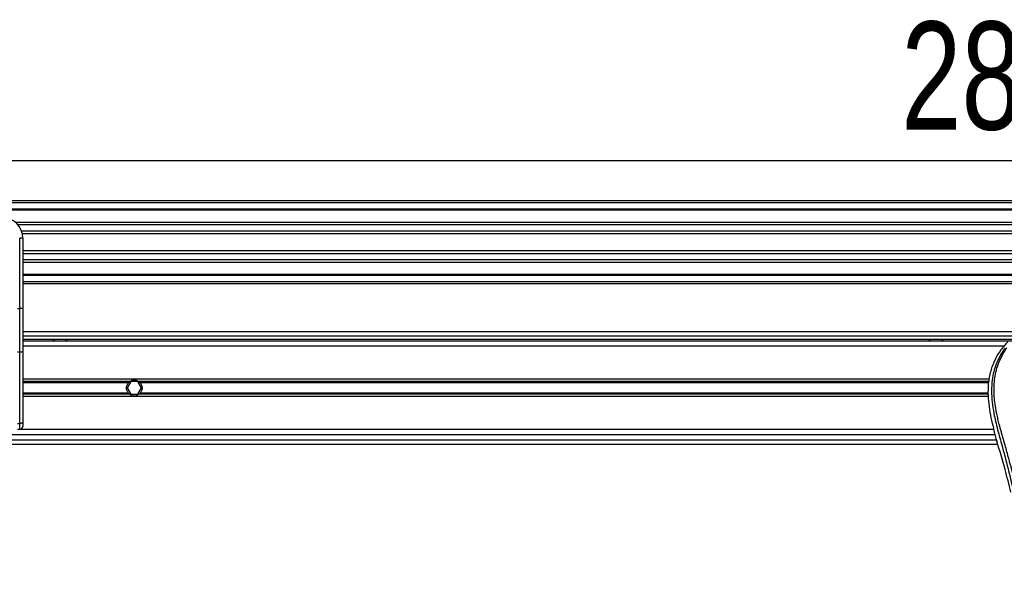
# Model space of a CAD drawing. Header units: millimetres. Extents: x 0 to 420, y 0 to 297.
# Tile 35 of 55: x 109 to 137, y 234 to 250. Entities that reach past the tile are written whole.
import ezdxf

# ---------------------------------------------------------------- set-up
doc = ezdxf.new("R2010")
doc.units = ezdxf.units.MM
doc.layers.add('QUOTE', color=174, linetype='Continuous')
doc.styles.add('SLDTEXTSTYLE3', font='TXT', dxfattribs={"width": 0.75})
doc.dimstyles.new('SLDDIMSTYLE0', dxfattribs={"dimtxt": 3, "dimasz": 3, "dimexe": 0, "dimexo": 0.0625, "dimgap": 0.75, "dimtad": 1, "dimlfac": 17.308487, "dimrnd": 1e-09, "dimzin": 12, "dimdsep": 46, "dimtxsty": 'SLDTEXTSTYLE3', "dimsah": 1, "dimcen": 0.09, "dimadec": 0, "dimazin": 3, "dimtfac": 1, "dimtdec": 3, "dimtofl": 0, "dimtmove": 0, "dimatfit": 3, "dimfxl": 0, "dimfrac": 2, "dimtolj": 1, "dimtzin": 12, "dimarcsym": 0})

# ---------------------------------------------------------------- blocks, each defined once
blk = doc.blocks.new('_D')
at = {"layer": 'QUOTE'}
for p, q in [((57.31, 241.647), (57.31, 247.96)), ((219.08, 241.647), (219.08, 247.96)), ((219.08, 245.96), (57.31, 245.96))]:
    blk.add_line(p, q, dxfattribs=at)
for points in [[(57.31, 245.96), (60.31, 245.46), (60.31, 246.46)], [(219.08, 245.96), (216.08, 246.46), (216.08, 245.46)]]:
    blk.add_solid(points, dxfattribs=at)
at = {"layer": 'QUOTE', "insert": (133.762, 249.827), "char_height": 3, "attachment_point": 1, "style": 'SLDTEXTSTYLE3'}
blk.add_mtext('2800', dxfattribs=at)

msp = doc.modelspace()

# ---------------------------------------------------------------- linework, layer by layer
at = {"color": 7, "linetype": 'Continuous', "lineweight": 25}
for p, q in [((219.0801, 244.84724), (57.30975, 244.84724)), ((219.0801, 244.78947), (57.30975, 244.78947)), ((219.0801, 244.61614), (57.30975, 244.61614)), ((219.0801, 244.58668), (57.30975, 244.58668)), ((196.86559, 244.24637), (109.134, 244.24637)), ((196.79909, 244.17934), (109.20051, 244.17934)), ((196.69884, 244.00667), (109.30075, 244.00667)), ((109.24958, 241.85818), (109.24958, 243.80729)), ((109.33625, 243.80729), (109.24958, 243.80729)), ((196.67623, 243.92862), (109.32336, 243.92862)), ((109.33625, 243.80729), (109.33625, 243.29745)), ((196.66335, 243.45486), (109.33625, 243.45486)), ((196.66335, 243.37681), (109.33625, 243.37681)), ((109.33625, 243.29745), (109.33625, 242.93053)), ((196.66335, 243.20414), (109.33625, 243.20414)), ((196.66335, 243.13711), (109.33625, 243.13711)), ((109.33625, 242.93053), (109.33625, 241.85818)), ((196.66335, 242.7968), (109.33625, 242.7968)), ((196.66335, 242.76734), (109.33625, 242.76734)), ((196.66335, 242.59401), (109.33625, 242.59401)), ((196.66335, 242.53624), (109.33625, 242.53624)), ((109.19181, 241.85818), (109.24958, 241.85818)), ((109.24958, 240.63734), (109.24958, 241.85818)), ((109.33625, 241.85818), (109.24958, 241.85818)), ((109.33625, 241.85818), (109.33625, 240.67397)), ((196.66335, 241.20741), (109.33625, 241.20741)), ((109.33625, 241.09186), (137.90605, 241.09186)), ((109.33625, 241.0052), (137.90605, 241.0052)), ((196.66335, 240.94742), (109.33625, 240.94742)), ((110.15794, 241.0052), (110.22213, 240.94742)), ((110.51101, 240.94742), (110.5752, 241.0052)), ((134.51978, 241.0052), (134.58398, 240.94742)), ((134.87285, 240.94742), (134.93705, 241.0052)), ((136.61, 240.80298), (109.33625, 240.80298)), ((109.33625, 240.67397), (109.33625, 238.6954)), ((109.24958, 240.63734), (109.19181, 240.63734)), ((109.24958, 238.65877), (109.24958, 240.63734)), ((136.20588, 239.88725), (109.33625, 239.88725)), ((112.31209, 239.82462), (109.33625, 239.82462)), ((136.19441, 239.82462), (112.56159, 239.82462)), ((112.27494, 239.79145), (109.33625, 239.79145)), ((112.33677, 239.82081), (112.23671, 239.64748)), ((112.23671, 239.64748), (112.33677, 239.47416)), ((112.53691, 239.82081), (112.33677, 239.82081)), ((112.63698, 239.64748), (112.53691, 239.82081)), ((112.53691, 239.47416), (112.63698, 239.64748)), ((136.18834, 239.79145), (112.59875, 239.79145)), ((112.27494, 239.50351), (109.33625, 239.50351)), ((112.31209, 239.47034), (109.33625, 239.47034)), ((136.17779, 239.40771), (109.33625, 239.40771)), ((112.33677, 239.47416), (112.53691, 239.47416)), ((136.17534, 239.47034), (112.56159, 239.47034)), ((136.17614, 239.50351), (112.59875, 239.50351)), ((109.19181, 238.65877), (109.24958, 238.65877)), ((109.24958, 238.49198), (109.19181, 238.49198)), ((109.24958, 238.49198), (109.24958, 238.65877)), ((136.33048, 238.49198), (109.24958, 238.49198)), ((109.33625, 238.6954), (109.33625, 238.57864)), ((75.85206, 238.2031), (136.40739, 238.2031)), ((136.37037, 238.34754), (75.88908, 238.34754)), ((136.39565, 238.24414), (136.41867, 238.16369)), ((75.81839, 238.08755), (136.44106, 238.08755))]:
    msp.add_line(p, q, dxfattribs=at)
at = {"color": 7, "linetype": 'Continuous', "lineweight": 25, "flags": 128}
for points in [[(109.33625, 240.67397), (109.33458, 240.66682), (109.32965, 240.65995), (109.32164, 240.65362), (109.31086, 240.64807), (109.29773, 240.64351), (109.28275, 240.64013), (109.26649, 240.63805), (109.24958, 240.63734)], [(109.33625, 238.6954), (109.33458, 238.68825), (109.32965, 238.68138), (109.32164, 238.67505), (109.31086, 238.6695), (109.29773, 238.66494), (109.28275, 238.66156), (109.26649, 238.65947), (109.24958, 238.65877)]]:
    msp.add_lwpolyline(points, dxfattribs=at)
at = {"color": 7, "linetype": 'Continuous', "lineweight": 25}
for centre, radius, start, end in [((108.75849, 243.80729), 0.57775, 0, 90), ((112.43684, 239.64748), 0.21666, 54.84472, 125.15528), ((112.43684, 239.64748), 0.21666, 234.844719, 305.155281), ((109.24958, 238.57864), 0.08666, 270, 0)]:
    msp.add_arc(centre, radius, start, end, dxfattribs=at)
for points, knots in [([(136.72216, 240.92871), (136.65685, 240.85542), (136.52628, 240.70891), (136.3597, 240.43737), (136.23646, 240.11855), (136.17479, 239.77506), (136.16886, 239.44238), (136.19823, 239.12683), (136.2686, 238.72539), (136.34561, 238.4337), (136.39565, 238.24414)], [0, 0, 0, 0, 0.103168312, 0.206244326, 0.333390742, 0.460684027, 0.571427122, 0.682645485, 0.793763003, 1, 1, 1, 1]), ([(136.64337, 240.74998), (136.62611, 240.72482), (136.57383, 240.64862), (136.48768, 240.503), (136.39789, 240.30747), (136.32895, 240.09398), (136.28142, 239.84477), (136.26517, 239.56123), (136.28577, 239.25024), (136.3422, 238.88996), (136.43808, 238.48383), (136.59044, 237.94145), (136.76066, 237.30576), (136.92467, 236.57153), (137.04814, 235.82993), (137.12692, 235.08244), (137.13591, 234.58221), (137.1404, 234.33217)], [0, 0, 0, 0, 0.017131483, 0.051878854, 0.086788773, 0.121617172, 0.156730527, 0.203388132, 0.250348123, 0.297270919, 0.367416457, 0.437677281, 0.550244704, 0.662847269, 0.775346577, 0.887707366, 1, 1, 1, 1]), ([(137.25551, 234.32834), (137.25329, 234.49784), (137.24874, 234.84427), (137.2082, 235.37085), (137.14445, 235.90217), (137.06555, 236.36366), (136.98453, 236.75663), (136.9126, 237.07034), (136.83396, 237.38201), (136.74719, 237.70413), (136.67253, 237.9692), (136.61746, 238.16113), (136.58964, 238.25885), (136.56349, 238.35099), (136.54082, 238.43128), (136.51853, 238.51167), (136.4987, 238.58683), (136.47825, 238.66686), (136.45945, 238.7438), (136.44225, 238.81762), (136.42666, 238.88831), (136.40077, 239.01355), (136.37043, 239.18845), (136.34455, 239.41939), (136.3375, 239.64483), (136.35154, 239.86934), (136.39059, 240.08879), (136.45368, 240.30127), (136.53917, 240.50011), (136.61418, 240.63474), (136.66628, 240.71898), (136.685, 240.74777), (136.69406, 240.7617)], [0, 0, 0, 0, 0.0757702, 0.15485711, 0.23590506, 0.31485054, 0.36399108, 0.41519555, 0.45865907, 0.50762015, 0.56426777, 0.58171923, 0.5968623, 0.60967945, 0.62453602, 0.63416312, 0.64698127, 0.65929869, 0.67111214, 0.6824202, 0.69322322, 0.70352316, 0.73970395, 0.77276709, 0.80790749, 0.84137847, 0.87484774, 0.91020132, 0.94506666, 0.98012916, 0.9903909, 1, 1, 1, 1]), ([(112.27494, 239.79145), (112.28037, 239.79756), (112.28661, 239.80382), (112.29932, 239.81511), (112.30594, 239.82028), (112.31209, 239.82462)], [0, 0, 0, 0, 0.5, 0.5, 1, 1, 1, 1]), ([(112.56159, 239.82462), (112.56776, 239.82028), (112.57434, 239.81513), (112.58709, 239.80381), (112.59332, 239.79756), (112.59875, 239.79145)], [0, 0, 0, 0, 0.5, 0.5, 1, 1, 1, 1]), ([(112.27494, 239.50351), (112.26647, 239.51304), (112.25889, 239.52324), (112.2455, 239.54506), (112.23963, 239.55681), (112.23011, 239.58136), (112.22647, 239.59402), (112.22151, 239.62015), (112.2202, 239.63381), (112.22017, 239.66074), (112.22141, 239.67407), (112.22634, 239.70049), (112.23004, 239.7134), (112.2395, 239.73786), (112.24535, 239.74964), (112.25884, 239.77167), (112.26646, 239.78191), (112.27494, 239.79145)], [0, 0, 0, 0, 0.125, 0.125, 0.25, 0.25, 0.375, 0.375, 0.5, 0.5, 0.625, 0.625, 0.75, 0.75, 0.875, 0.875, 1, 1, 1, 1]), ([(112.59875, 239.79145), (112.60722, 239.78192), (112.6148, 239.77172), (112.62819, 239.7499), (112.63406, 239.73815), (112.64358, 239.71361), (112.64722, 239.70095), (112.65218, 239.67481), (112.65349, 239.66115), (112.65351, 239.63423), (112.65228, 239.62089), (112.64735, 239.59447), (112.64365, 239.58157), (112.63419, 239.5571), (112.62834, 239.54532), (112.61485, 239.5233), (112.60723, 239.51305), (112.59875, 239.50351)], [0, 0, 0, 0, 0.125, 0.125, 0.25, 0.25, 0.375, 0.375, 0.5, 0.5, 0.625, 0.625, 0.75, 0.75, 0.875, 0.875, 1, 1, 1, 1]), ([(112.31209, 239.47034), (112.30593, 239.47468), (112.29935, 239.47983), (112.2866, 239.49115), (112.28037, 239.4974), (112.27494, 239.50351)], [0, 0, 0, 0, 0.5, 0.5, 1, 1, 1, 1]), ([(112.59875, 239.50351), (112.59332, 239.4974), (112.58708, 239.49114), (112.57437, 239.47986), (112.56775, 239.47468), (112.56159, 239.47034)], [0, 0, 0, 0, 0.5, 0.5, 1, 1, 1, 1]), ([(136.80832, 236.74923), (136.75677, 236.96097), (136.64111, 237.43604), (136.498, 237.9042), (136.41867, 238.16369)], [0, 0, 0, 0, 0.445716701, 1, 1, 1, 1])]:
    msp.add_open_spline(points, degree=3, knots=knots, dxfattribs=at)

# ---------------------------------------------------------------- dimensions: what is measured, and where the dimension line sits
at = {"layer": 'QUOTE'}
dim = msp.add_linear_dim(base=(57.30975, 245.95988), p1=(219.0801, 239.64748), p2=(57.30975, 239.64748), dimstyle='SLDDIMSTYLE0', dxfattribs=at)
dim.commit()
dim.dimension.update_dxf_attribs({"geometry": '_D', "text_midpoint": (138.19492, 245.95988), "dimtype": 160})

doc.saveas('drawing.dxf')
